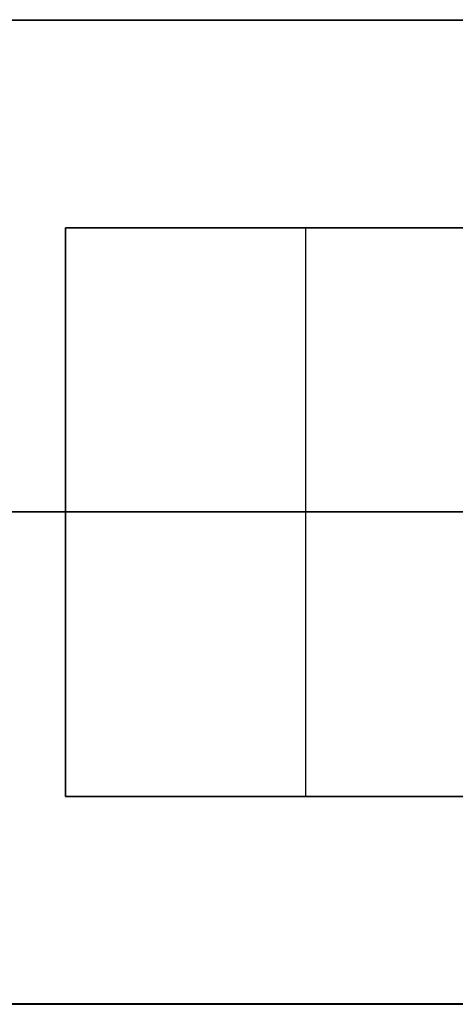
# Model space of a CAD drawing. Header units: millimetres. Extents: x -809 to 684, y -15 to 16.
# Tile 3 of 256: x -659 to -649, y -10 to 12. Entities that reach past the tile are written whole.
import ezdxf

# ---------------------------------------------------------------- set-up
doc = ezdxf.new("R2010")
doc.units = ezdxf.units.MM
doc.layers.add('METAL NEGRO', color=7, linetype='Continuous')

msp = doc.modelspace()

# ---------------------------------------------------------------- linework, layer by layer
at = {"layer": 'METAL NEGRO'}
for p, q in [((-808.918, 12.451, 1109.497), (-599.918, 12.451, 1109.497)), ((-658.118, -5.303, 1118.491), (-658.118, 7.697, 1118.491)), ((-658.118, 7.697, 1118.494), (-647.118, 7.697, 1118.494)), ((-658.118, 7.696, 1118.744), (-658.118, -5.304, 1118.738)), ((-652.618, 7.696, 1118.744), (-652.618, 7.697, 1118.244)), ((-652.618, -5.303, 1118.238), (-652.618, 7.697, 1118.244)), ((-648.917, 1.205, 1100.241), (-808.918, 1.205, 1100.241)), ((-658.118, 1.196, 1118.741), (-667.118, 1.196, 1118.741)), ((-658.118, 1.197, 1118.241), (-658.118, 1.197, 1118.741)), ((-647.118, 1.197, 1118.241), (-658.118, 1.197, 1118.241)), ((-658.118, -5.303, 1118.488), (-647.118, -5.303, 1118.488)), ((-652.618, -5.303, 1118.238), (-652.618, -5.304, 1118.738)), ((-808.918, -10.049, 1109.486), (-599.918, -10.049, 1109.486))]:
    msp.add_line(p, q, dxfattribs=at)
for points in [[(-808.918, 12.455, 1100.247), (-599.918, 12.455, 1100.247)], [(-808.918, 12.446, 1118.747), (-599.918, 12.446, 1118.747)], [(-658.118, -5.303, 1118.238), (-658.118, 7.697, 1118.244)], [(-658.118, 7.697, 1118.244), (-647.118, 7.697, 1118.244)], [(-658.118, 7.697, 1118.244), (-658.118, 7.696, 1118.744)], [(-647.118, 7.696, 1118.744), (-658.118, 7.696, 1118.744)], [(-658.118, -5.304, 1118.738), (-658.118, -5.303, 1118.238)], [(-647.118, -5.303, 1118.238), (-658.118, -5.303, 1118.238)], [(-658.118, -5.304, 1118.738), (-647.118, -5.304, 1118.738)], [(-599.918, -10.045, 1100.236), (-808.918, -10.045, 1100.236)], [(-808.918, -10.054, 1118.736), (-599.918, -10.054, 1118.736)]]:
    msp.add_open_spline(points, degree=1, dxfattribs=at)

doc.saveas('drawing.dxf')
